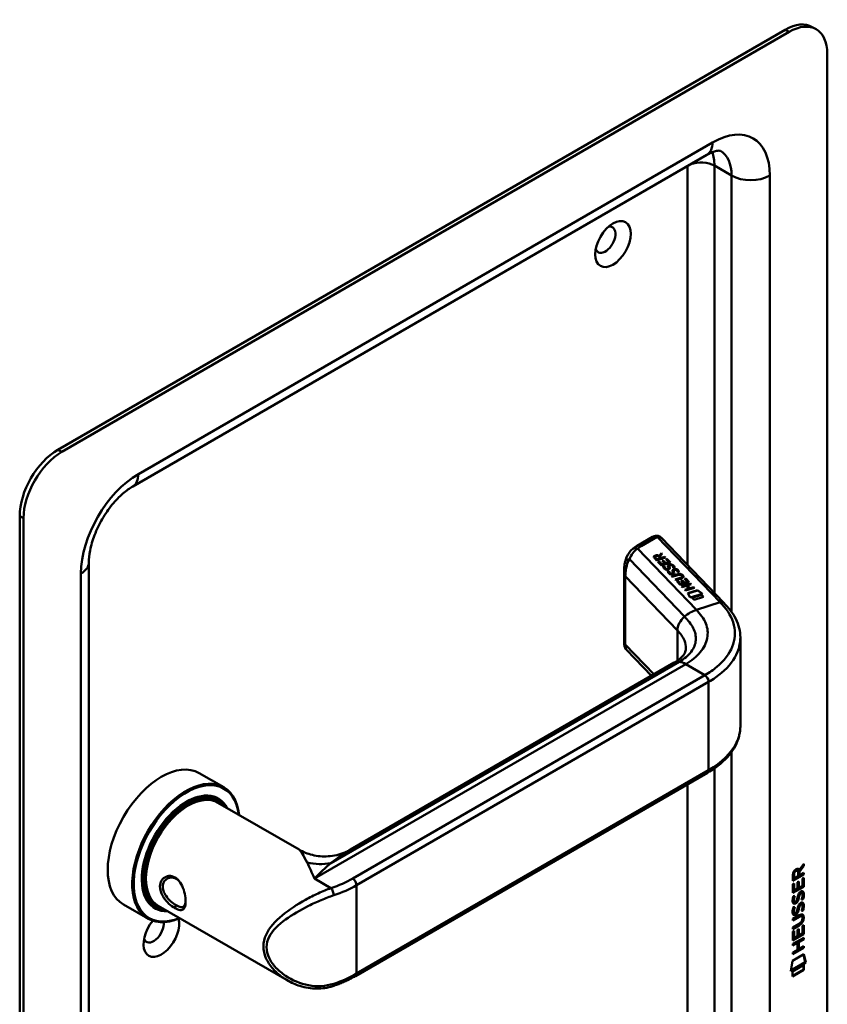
# Model space of a CAD drawing. Header units: millimetres. Extents: x 20 to 833, y 20 to 574.
# Tile 4 of 6: x 360 to 419, y 126 to 199. Entities that reach past the tile are written whole.
import ezdxf

# ---------------------------------------------------------------- set-up
doc = ezdxf.new("R2010")
doc.units = ezdxf.units.MM
doc.header["$LTSCALE"] = 2
doc.layers.add('Sichtbare Kanten(DIN)', color=7, linetype='Continuous', lineweight=50)
doc.layers.add('Sichtbare tangentiale Kanten(DIN)', color=7, linetype='Continuous', lineweight=50)

msp = doc.modelspace()

# ---------------------------------------------------------------- linework, layer by layer
at = {"layer": 'Sichtbare Kanten(DIN)'}
for p, q in [((416.295, 198.319), (362.555, 167.293)), ((416.578, 198.156), (362.838, 167.129)), ((418.578, 198.354), (418.295, 198.518)), ((419.407, 114.874), (419.407, 196.523)), ((410.507, 189.076), (368.081, 164.581)), ((359.727, 162.394), (359.727, 80.744)), ((360.01, 162.23), (360.01, 80.581)), ((406.493, 160.856), (405.345, 160.194)), ((411.767, 155.973), (407.156, 160.775)), ((406.794, 159.118), (406.625, 159.295)), ((406.684, 159.37), (406.684, 159.363)), ((406.712, 159.315), (406.827, 159.196)), ((406.712, 159.309), (406.827, 159.189)), ((407.461, 159.332), (406.794, 159.118)), ((407.064, 159.272), (406.949, 159.391)), ((406.972, 159.462), (407.148, 159.658)), ((406.972, 159.455), (407.148, 159.651)), ((406.972, 159.462), (406.972, 159.455)), ((407.204, 159.599), (407.036, 159.412)), ((407.036, 159.412), (407.145, 159.298)), ((407.036, 159.412), (407.036, 159.406)), ((407.036, 159.406), (407.145, 159.291)), ((407.145, 159.298), (407.412, 159.383)), ((407.145, 159.291), (407.412, 159.376)), ((407.145, 159.298), (407.145, 159.291)), ((407.148, 159.658), (407.204, 159.599)), ((407.148, 159.658), (407.148, 159.651)), ((407.148, 159.651), (407.201, 159.596)), ((407.412, 159.383), (407.461, 159.332)), ((407.412, 159.383), (407.412, 159.376)), ((407.412, 159.376), (407.456, 159.33)), ((364.838, 158.964), (364.838, 90.379)), ((406.827, 159.196), (407.064, 159.272)), ((406.827, 159.189), (407.064, 159.265)), ((406.827, 159.196), (406.827, 159.189)), ((406.888, 159.02), (406.969, 159.046)), ((407.147, 158.751), (406.888, 159.02)), ((406.893, 159.015), (406.969, 159.04)), ((406.969, 159.046), (407.18, 158.827)), ((406.969, 159.046), (406.969, 159.04)), ((406.969, 159.04), (407.18, 158.821)), ((407.064, 159.272), (407.064, 159.265)), ((407.814, 158.964), (407.147, 158.751)), ((407.18, 158.827), (407.388, 158.894)), ((407.18, 158.821), (407.388, 158.888)), ((407.18, 158.827), (407.18, 158.821)), ((407.201, 159.089), (407.283, 159.115)), ((407.388, 158.894), (407.201, 159.089)), ((407.206, 159.084), (407.283, 159.108)), ((407.283, 159.115), (407.47, 158.92)), ((407.283, 159.115), (407.283, 159.108)), ((407.283, 159.108), (407.47, 158.914)), ((407.288, 158.659), (407.38, 158.671)), ((407.288, 158.653), (407.38, 158.665)), ((407.38, 158.671), (407.38, 158.665)), ((407.388, 158.894), (407.388, 158.888)), ((407.47, 158.92), (407.684, 158.989)), ((407.47, 158.914), (407.684, 158.982)), ((407.47, 158.92), (407.47, 158.914)), ((407.471, 159.21), (407.552, 159.236)), ((407.684, 158.989), (407.471, 159.21)), ((407.476, 159.205), (407.552, 159.23)), ((407.552, 159.236), (407.814, 158.964)), ((407.552, 159.236), (407.552, 159.23)), ((407.552, 159.23), (407.809, 158.962)), ((407.684, 158.989), (407.684, 158.982)), ((407.724, 158.709), (407.724, 158.703)), ((407.737, 158.654), (407.737, 158.648)), ((407.752, 158.624), (407.752, 158.618)), ((407.776, 158.763), (407.774, 158.762)), ((408.026, 158.57), (408.026, 158.564)), ((404.401, 158.408), (404.401, 152.938)), ((407.506, 158.495), (407.51, 158.493)), ((407.506, 158.488), (407.51, 158.486)), ((407.617, 158.316), (407.709, 158.328)), ((407.618, 158.31), (407.709, 158.322)), ((407.676, 158.525), (407.676, 158.518)), ((407.678, 158.541), (407.678, 158.535)), ((407.678, 158.533), (407.678, 158.536)), ((407.678, 158.526), (407.678, 158.529)), ((407.709, 158.328), (407.709, 158.322)), ((407.835, 158.152), (407.839, 158.15)), ((407.835, 158.145), (407.839, 158.143)), ((407.904, 157.963), (408.288, 158.086)), ((407.952, 157.912), (407.904, 157.963)), ((407.908, 157.958), (408.288, 158.079)), ((408.342, 158.037), (407.952, 157.912)), ((408.005, 158.182), (408.005, 158.175)), ((408.007, 158.19), (408.007, 158.193)), ((408.007, 158.183), (408.007, 158.186)), ((408.008, 158.199), (408.008, 158.192)), ((408.053, 158.367), (408.053, 158.36)), ((408.067, 158.312), (408.067, 158.305)), ((408.081, 158.281), (408.081, 158.275)), ((408.106, 158.42), (408.103, 158.419)), ((408.154, 157.702), (408.543, 157.827)), ((408.355, 158.227), (408.355, 158.221)), ((408.649, 157.997), (408.647, 157.998)), ((408.681, 157.933), (408.681, 157.926)), ((408.203, 157.651), (408.154, 157.702)), ((408.159, 157.697), (408.543, 157.82)), ((408.586, 157.774), (408.203, 157.651)), ((408.276, 157.575), (408.358, 157.601)), ((408.536, 157.305), (408.276, 157.575)), ((408.281, 157.57), (408.358, 157.594)), ((408.358, 157.601), (408.568, 157.381)), ((408.358, 157.601), (408.358, 157.594)), ((408.358, 157.594), (408.568, 157.375)), ((409.202, 157.518), (408.536, 157.305)), ((408.568, 157.381), (408.777, 157.448)), ((408.568, 157.375), (408.777, 157.442)), ((408.568, 157.381), (408.568, 157.375)), ((408.59, 157.643), (408.671, 157.669)), ((408.777, 157.448), (408.59, 157.643)), ((408.594, 157.638), (408.671, 157.663)), ((408.638, 157.198), (409.305, 157.411)), ((408.687, 157.147), (408.638, 157.198)), ((408.643, 157.193), (409.305, 157.405)), ((408.671, 157.669), (408.858, 157.474)), ((408.671, 157.669), (408.671, 157.663)), ((408.671, 157.663), (408.858, 157.468)), ((408.976, 157.24), (408.687, 157.147)), ((408.777, 157.448), (408.777, 157.442)), ((408.858, 157.474), (409.072, 157.543)), ((408.858, 157.468), (409.072, 157.536)), ((408.858, 157.474), (408.858, 157.468)), ((408.859, 157.765), (408.941, 157.791)), ((409.072, 157.543), (408.859, 157.765)), ((408.864, 157.76), (408.941, 157.784)), ((409.603, 157.1), (408.937, 156.886)), ((408.941, 157.791), (409.202, 157.518)), ((408.941, 157.791), (408.941, 157.784)), ((408.941, 157.784), (409.197, 157.516)), ((409.178, 157.03), (408.976, 157.24)), ((409.353, 157.36), (409.06, 157.266)), ((409.06, 157.266), (409.261, 157.057)), ((409.06, 157.266), (409.06, 157.26)), ((409.06, 157.26), (409.261, 157.05)), ((409.072, 157.543), (409.072, 157.536)), ((409.261, 157.057), (409.555, 157.151)), ((409.261, 157.05), (409.555, 157.144)), ((409.305, 157.411), (409.353, 157.36)), ((409.305, 157.411), (409.305, 157.405)), ((409.305, 157.405), (409.348, 157.359)), ((409.555, 157.151), (409.603, 157.1)), ((409.555, 157.151), (409.555, 157.144)), ((409.555, 157.144), (409.599, 157.098)), ((408.888, 156.937), (409.178, 157.03)), ((408.937, 156.886), (408.888, 156.937)), ((408.893, 156.932), (409.178, 157.023)), ((409.107, 156.687), (409.808, 156.911)), ((409.276, 156.365), (409.107, 156.687)), ((409.11, 156.681), (409.808, 156.904)), ((409.178, 157.03), (409.178, 157.023)), ((409.261, 157.057), (409.261, 157.05)), ((410.189, 156.657), (409.276, 156.365)), ((409.42, 156.361), (410.119, 156.585)), ((409.425, 156.356), (410.119, 156.578)), ((410.267, 156.431), (409.568, 156.207)), ((409.808, 156.911), (410.189, 156.657)), ((409.808, 156.911), (409.808, 156.904)), ((409.808, 156.904), (410.182, 156.655)), ((410.119, 156.585), (410.267, 156.431)), ((410.119, 156.585), (410.119, 156.578)), ((410.119, 156.578), (410.262, 156.429)), ((409.568, 156.207), (409.42, 156.361)), ((412.981, 153.365), (412.981, 146.877)), ((404.57, 152.509), (406.406, 150.597)), ((384.167, 137.758), (408.1, 151.576)), ((372.992, 143.402), (374.802, 142.357)), ((384.534, 128.408), (410.556, 143.431)), ((374.246, 141.523), (374.415, 141.425)), ((374.372, 141.219), (380.377, 137.752)), ((417.157, 136.234), (417.2, 136.209)), ((417.243, 135.789), (417.243, 136.08)), ((417.284, 136.27), (417.327, 136.246)), ((417.622, 136.582), (417.299, 136.149)), ((417.299, 136.149), (417.299, 135.871)), ((417.299, 136.149), (417.342, 136.124)), ((417.327, 136.246), (417.665, 136.699)), ((417.665, 136.557), (417.342, 136.124)), ((417.342, 136.124), (417.342, 135.846)), ((417.342, 135.846), (417.664, 136.033)), ((417.622, 136.642), (417.622, 136.582)), ((417.622, 136.582), (417.665, 136.557)), ((417.622, 136.008), (417.622, 135.932)), ((417.664, 136.033), (417.664, 135.908)), ((417.665, 136.699), (417.665, 136.557)), ((417.622, 135.932), (416.856, 135.491)), ((417.664, 135.908), (416.856, 135.442)), ((416.856, 135.442), (416.856, 135.871)), ((416.913, 135.938), (416.912, 135.648)), ((416.912, 135.648), (416.955, 135.624)), ((416.955, 135.914), (416.955, 135.624)), ((416.955, 135.624), (417.243, 135.789)), ((417.207, 135.348), (417.306, 135.405)), ((417.207, 134.876), (417.207, 135.348)), ((417.263, 135.381), (417.263, 134.957)), ((417.299, 135.871), (417.342, 135.846)), ((417.306, 135.405), (417.305, 134.932)), ((417.565, 135.082), (417.566, 135.62)), ((417.566, 135.62), (417.664, 135.677)), ((417.622, 135.653), (417.621, 135.04)), ((417.622, 135.932), (417.664, 135.908)), ((417.664, 135.677), (417.664, 135.016)), ((416.855, 134.55), (416.856, 135.205)), ((417.621, 135.04), (416.855, 134.599)), ((417.664, 135.016), (416.855, 134.55)), ((416.856, 135.205), (416.954, 135.261)), ((416.912, 135.237), (416.911, 134.754)), ((416.911, 134.754), (416.954, 134.73)), ((416.954, 135.261), (416.954, 134.73)), ((416.954, 134.73), (417.207, 134.876)), ((417.263, 134.957), (417.305, 134.932)), ((417.305, 134.932), (417.565, 135.082)), ((417.407, 134.566), (417.404, 134.564)), ((417.407, 134.566), (417.449, 134.541)), ((417.486, 134.573), (417.529, 134.548)), ((417.621, 135.04), (417.664, 135.016)), ((416.904, 134.325), (417, 134.348)), ((416.917, 133.947), (416.919, 133.942)), ((416.944, 133.913), (416.987, 133.888)), ((416.959, 133.922), (416.961, 133.918)), ((417.153, 134.002), (417.156, 134.009)), ((417.26, 134.239), (417.303, 134.214)), ((417.274, 134.312), (417.317, 134.287)), ((417.327, 134.481), (417.369, 134.456)), ((417.449, 134.541), (417.446, 134.539)), ((417.565, 134.112), (417.608, 134.087)), ((367.392, 133.702), (369.202, 132.657)), ((369.646, 133.556), (369.815, 133.458)), ((369.972, 133.598), (379.496, 128.1)), ((379.497, 133.18), (379.497, 133.179)), ((416.903, 133.493), (416.999, 133.516)), ((416.916, 133.115), (416.918, 133.11)), ((417.152, 133.17), (417.155, 133.177)), ((417.26, 133.407), (417.302, 133.382)), ((417.274, 133.48), (417.316, 133.455)), ((417.326, 133.649), (417.369, 133.624)), ((417.406, 133.734), (417.403, 133.732)), ((417.406, 133.734), (417.449, 133.709)), ((417.449, 133.709), (417.445, 133.707)), ((417.486, 133.741), (417.528, 133.716)), ((417.565, 133.28), (417.607, 133.255)), ((416.854, 132.638), (417.319, 132.907)), ((417.284, 132.812), (416.854, 132.564)), ((417.326, 132.787), (416.854, 132.515)), ((416.854, 132.515), (416.854, 132.638)), ((416.944, 133.081), (416.986, 133.056)), ((416.959, 133.09), (416.961, 133.086)), ((417.478, 132.852), (417.52, 132.827)), ((417.575, 132.675), (417.575, 132.678)), ((416.853, 132.006), (417.326, 132.278)), ((417.276, 132.176), (416.853, 131.932)), ((417.319, 132.151), (416.853, 131.883)), ((416.853, 131.883), (416.853, 132.006)), ((416.853, 131.696), (416.952, 131.753)), ((416.853, 131.042), (416.853, 131.696)), ((416.909, 131.729), (416.909, 131.246)), ((416.952, 131.753), (416.951, 131.222)), ((417.204, 131.367), (417.205, 131.84)), ((417.205, 131.84), (417.303, 131.897)), ((417.261, 131.872), (417.261, 131.449)), ((417.303, 131.897), (417.303, 131.424)), ((417.563, 132.112), (417.662, 132.169)), ((417.563, 131.574), (417.563, 132.112)), ((417.619, 132.144), (417.619, 131.532)), ((417.662, 132.169), (417.661, 131.508)), ((416.852, 130.782), (417.661, 131.248)), ((417.619, 131.532), (416.853, 131.09)), ((417.661, 131.508), (416.853, 131.042)), ((416.909, 131.246), (416.951, 131.222)), ((416.951, 131.222), (417.204, 131.367)), ((417.261, 131.449), (417.303, 131.424)), ((417.618, 131.149), (417.262, 130.944)), ((417.262, 130.944), (417.262, 130.435)), ((417.262, 130.944), (417.305, 130.92)), ((417.303, 131.424), (417.563, 131.574)), ((417.305, 130.92), (417.304, 130.411)), ((417.661, 131.125), (417.305, 130.92)), ((417.618, 131.224), (417.618, 131.149)), ((417.618, 131.149), (417.661, 131.125)), ((417.619, 131.532), (417.661, 131.508)), ((417.661, 131.248), (417.661, 131.125)), ((417.161, 130.886), (416.852, 130.708)), ((417.204, 130.862), (416.852, 130.659)), ((416.852, 130.659), (416.852, 130.782)), ((417.618, 130.517), (416.852, 130.076)), ((417.66, 130.493), (416.852, 130.027)), ((416.852, 130.15), (417.203, 130.353)), ((417.161, 130.886), (417.204, 130.862)), ((417.203, 130.353), (417.204, 130.862)), ((417.262, 130.435), (417.304, 130.411)), ((417.304, 130.411), (417.66, 130.616)), ((417.618, 130.592), (417.618, 130.517)), ((417.618, 130.517), (417.66, 130.493)), ((417.66, 130.616), (417.66, 130.493)), ((416.701, 128.772), (416.831, 129.543)), ((416.831, 129.543), (417.682, 130.033)), ((416.852, 130.027), (416.852, 130.15)), ((417.648, 130.014), (417.766, 129.435)), ((417.682, 130.033), (417.809, 129.41)), ((417.809, 129.41), (416.701, 128.772)), ((417.766, 129.435), (416.711, 128.826)), ((416.831, 128.753), (417.679, 129.242)), ((417.636, 128.893), (416.831, 128.429)), ((417.679, 128.869), (416.831, 128.38)), ((416.831, 128.38), (416.831, 128.753)), ((417.637, 129.218), (417.636, 128.893)), ((417.636, 128.893), (417.679, 128.869)), ((417.679, 129.242), (417.679, 128.869)), ((417.766, 129.435), (417.809, 129.41))]:
    msp.add_line(p, q, dxfattribs=at)
for centre, major_axis, ratio, start_param, end_param in [((416.295, 195.053), (2, 3.464), 0.57735, 0, 0.785398), ((416.578, 194.89), (2, 3.464), 0.57735, 5.497787, 7.068583), ((403.002, 182.806), (-0.53, -0.918), 0.57735, 5.827281, 9.880682), ((362.555, 164.027), (-2, -3.464), 0.57735, 3.926991, 5.497787), ((362.838, 163.863), (2, 3.464), 0.57735, 0.785398, 2.356194), ((406.693, 160.279), (0.076, -0.62), 0.711531, 3.432786, 3.435595), ((407.087, 159.299), (-0.402, 0.079), 0.327189, 5.747132, 6.719877), ((407.087, 159.293), (-0.402, 0.079), 0.327189, 0.064188, 0.436691), ((406.772, 159.184), (0.291, 0.194), 0.851523, 0.416586, 1.247393), ((406.772, 159.178), (0.291, 0.194), 0.851523, 0.416586, 1.247393), ((407.841, 158.486), (0.036, -0.282), 0.791174, 2.749903, 3.271291), ((407.398, 159.008), (0.188, -0.522), 0.372865, 5.863656, 5.924616), ((407.398, 159.001), (0.188, -0.522), 0.372865, 5.863656, 5.924616), ((407.577, 158.657), (-0.024, -0.177), 0.940158, 6.012779, 6.473073), ((407.577, 158.651), (-0.024, -0.177), 0.940158, 6.012779, 6.473073), ((407.661, 158.532), (-0.0068, -0.0258), 0.611199, 1.463345, 1.771423), ((407.661, 158.525), (-0.0068, -0.0258), 0.611199, 1.463345, 1.771423), ((407.715, 158.705), (-0.198, 0.562), 0.357801, 2.741501, 2.800642), ((407.715, 158.698), (-0.198, 0.562), 0.357801, 2.741501, 2.800642), ((407.907, 158.316), (0.027, 0.178), 0.935563, 2.890878, 3.348709), ((407.907, 158.31), (0.027, 0.178), 0.935563, 2.890878, 3.348709), ((407.99, 158.189), (0.0068, 0.0258), 0.611199, 4.604937, 4.913015), ((407.99, 158.182), (0.0068, 0.0258), 0.611199, 4.604937, 4.913015), ((408.17, 158.144), (-0.036, 0.282), 0.791755, 5.890904, 6.412597), ((408.002, 157.171), (0.7, 0.879), 0.508581, 6.215857, 6.934321), ((408.002, 157.164), (0.7, 0.879), 0.508581, 6.215857, 6.934321), ((400.617, 158.915), (8.063, -0.989), 0.081551, 6.108, 6.382933), ((400.617, 158.909), (8.063, -0.989), 0.081551, 6.108, 6.293185), ((407.091, 158.119), (1.686, -0.201), 0.222741, 5.829043, 6.547383), ((407.091, 158.113), (1.686, -0.201), 0.222741, 0.035067, 0.264197), ((408.8, 150.363), (-0.7, 1.212), 0.57735, 6.279195, 6.283185), ((370.192, 138.552), (-2.8, -4.85), 0.57735, 3.141593, 6.283185), ((410.356, 143.778), (0.2, -0.346), 0.57735, 0, 0.006218), ((372.002, 137.507), (2.8, 4.85), 0.57735, 5.616239, 10.091724), ((372.059, 137.474), (-2.76, -4.78), 0.57735, 2.493276, 6.931502), ((372.059, 137.474), (2.34, 4.053), 0.57735, 5.935521, 9.772443), ((372.115, 137.441), (2.3, 3.984), 0.57735, 5.987222, 9.720741), ((372.172, 137.409), (-2.2, -3.811), 0.57735, 3.141593, 6.283185), ((372.03, 137.49), (2.32, 4.018), 0.57735, 6.027433, 7.064282), ((372.172, 137.409), (-2.26, -3.914), 0.57735, 2.910651, 6.514127), ((371.946, 137.539), (2.3, 3.984), 0.57735, 0, 0.220052), ((371.889, 137.572), (2.32, 4.018), 0.57735, 6.145982, 6.252702), ((417.246, 135.878), (-0.175, 0.346), 0.819444, 0.044165, 1.01691), ((417.288, 135.854), (-0.175, 0.346), 0.819444, 0.044165, 1.01691), ((416.894, 135.6), (-0.368, -0.732), 0.34929, 2.798951, 3.629759), ((416.852, 135.624), (-0.368, -0.732), 0.34929, 2.798951, 3.03581), ((372.03, 137.49), (-2.32, -4.018), 0.57735, 5.502088, 6.538938), ((370.475, 138.389), (1.91, 3.308), 0.57735, 3.784705, 3.784751), ((370.475, 138.389), (1.91, 3.308), 0.57735, 3.867348, 3.867368), ((417.22, 133.907), (-0.258, -0.67), 0.280159, 3.097672, 3.459563), ((417.263, 133.882), (-0.258, -0.67), 0.280159, 2.938175, 3.459563), ((371.946, 137.539), (-2.3, -3.984), 0.57735, 6.063133, 6.283185), ((371.832, 137.605), (-1.91, -3.308), 0.57735, 0.237023, 0.237107), ((417.275, 135.169), (-0.327, -1.256), 0.153171, 6.026615, 6.087575), ((417.128, 134.328), (-0.178, -0.418), 0.325758, 6.002571, 6.243644), ((417.317, 135.145), (-0.327, -1.256), 0.153171, 6.026615, 6.087575), ((417.17, 134.303), (-0.178, -0.418), 0.325758, 6.002571, 6.462865), ((417.136, 134), (-0.0284, -0.0613), 0.214041, 1.386578, 1.694656), ((371.889, 137.572), (-2.32, -4.018), 0.57735, 0.030483, 0.137203), ((371.889, 137.572), (-2.32, -4.018), 0.57735, 0.558638, 0.558683), ((372.172, 137.409), (-2.2, -3.811), 0.57735, 0.463639, 0.463742), ((372.172, 137.409), (-2.26, -3.914), 0.57735, 0.516851, 0.516919), ((372.115, 137.441), (2.3, 3.984), 0.57735, 3.689482, 3.689522), ((372.059, 137.474), (2.34, 4.053), 0.57735, 3.718054, 3.718072), ((372.059, 137.474), (2.34, 4.053), 0.57735, 3.896275, 3.896289), ((372.115, 137.441), (2.3, 3.984), 0.57735, 3.878564, 3.878578), ((372.172, 137.409), (-2.26, -3.914), 0.57735, 0.718717, 0.718731), ((417.299, 134.432), (-0.352, -1.35), 0.146604, 6.036999, 6.09614), ((417.129, 133.5), (-0.18, -0.422), 0.324198, 6.004367, 6.244154), ((417.341, 134.408), (-0.352, -1.35), 0.146604, 6.036999, 6.09614), ((417.136, 133.168), (-0.0284, -0.0613), 0.214041, 1.386578, 1.694656), ((417.22, 133.076), (-0.258, -0.669), 0.280374, 3.097643, 3.459802), ((417.262, 133.051), (-0.258, -0.669), 0.280374, 2.938109, 3.459802), ((370.192, 131.53), (-0.93, -1.611), 0.57735, 4.427919, 8.907471), ((369.626, 131.857), (-0.53, -0.918), 0.57735, 5.827281, 8.770136), ((417.172, 133.475), (-0.18, -0.422), 0.324198, 6.004367, 6.462199), ((416.197, 133.082), (1.388, -0.568), 0.642788, 5.820817, 6.539156), ((416.239, 130.756), (1.355, 2.199), 0.216474, 5.945573, 6.664037), ((416.24, 133.057), (1.388, -0.568), 0.642788, 5.820817, 6.539156), ((410.947, 135.327), (6.595, -2.821), 0.235363, 6.108423, 6.383356), ((416.196, 130.781), (1.355, 2.199), 0.216474, 5.945573, 6.245566), ((382.73, 128.047), (0.125, -0.38), 0.405066, 6.280529, 6.283185)]:
    msp.add_ellipse(centre, major_axis=major_axis, ratio=ratio, start_param=start_param, end_param=end_param, dxfattribs=at)
msp.add_ellipse((403.567, 182.479), major_axis=(0.93, 1.611), ratio=0.57735, dxfattribs=at)
for points, knots in [([(411.507, 189.373), (411.507, 189.373), (411.507, 189.374), (411.482, 189.38), (411.457, 189.385), (411.366, 189.386), (411.3, 189.382), (411.129, 189.347), (411.024, 189.317), (410.785, 189.223), (410.651, 189.159), (410.507, 189.076)], [0.7853982, 0.7853982, 0.7853982, 0.7853982, 0.9424778, 0.9424778, 1.0995574, 1.0995574, 1.2566371, 1.2566371, 1.4137167, 1.4137167, 1.5707963, 1.5707963, 1.5707963, 1.5707963]), ([(368.081, 164.581), (367.855, 164.45), (367.606, 164.274), (367.089, 163.824), (366.82, 163.547), (366.3, 162.913), (366.05, 162.553), (365.606, 161.791), (365.413, 161.389), (365.11, 160.599), (364.999, 160.212), (364.867, 159.526), (364.838, 159.224), (364.838, 158.964)], [1.570796, 1.570796, 1.570796, 1.570796, 1.817923, 1.817923, 2.078405, 2.078405, 2.349354, 2.349354, 2.624193, 2.624193, 2.895411, 2.895411, 3.141593, 3.141593, 3.141593, 3.141593]), ([(406.508, 160.865), (406.567, 160.896), (406.633, 160.92), (406.765, 160.941), (406.833, 160.938), (406.942, 160.913), (406.987, 160.897), (407.027, 160.874)], [0.0040351, 0.0040351, 0.0040351, 0.0040351, 0.0551144, 0.0551144, 0.1050797, 0.1050797, 0.1401037, 0.1401037, 0.1401037, 0.1401037]), ([(407.034, 160.87), (407.043, 160.866), (407.051, 160.861), (407.067, 160.85), (407.075, 160.844), (407.092, 160.832), (407.1, 160.826), (407.116, 160.813), (407.124, 160.806), (407.141, 160.791), (407.148, 160.783), (407.156, 160.775)], [6.2831853, 6.2831853, 6.2831853, 6.2831853, 6.3390358, 6.3390358, 6.3948864, 6.3948864, 6.4507369, 6.4507369, 6.5065875, 6.5065875, 6.562438, 6.562438, 6.562438, 6.562438]), ([(405.345, 160.194), (405.321, 160.18), (405.297, 160.165), (405.249, 160.135), (405.225, 160.12), (405.178, 160.089), (405.156, 160.073), (405.11, 160.04), (405.088, 160.024), (405.044, 159.99), (405.023, 159.972), (405.001, 159.954)], [1.5707963, 1.5707963, 1.5707963, 1.5707963, 1.6075273, 1.6075273, 1.6442583, 1.6442583, 1.6809892, 1.6809892, 1.7177202, 1.7177202, 1.7544512, 1.7544512, 1.7544512, 1.7544512]), ([(404.458, 159.002), (404.512, 159.246), (404.61, 159.482), (404.825, 159.783), (404.909, 159.876), (405.004, 159.956)], [0.0015645, 0.0015645, 0.0015645, 0.0015645, 0.2083671, 0.2083671, 0.3123498, 0.3123498, 0.3123498, 0.3123498]), ([(404.401, 158.414), (404.401, 158.51), (404.404, 158.605), (404.421, 158.8), (404.435, 158.9), (404.457, 158.997)], [0, 0, 0, 0, 0.0730735, 0.0730735, 0.1547693, 0.1547693, 0.1547693, 0.1547693]), ([(408.342, 158.037), (408.377, 158.048), (408.416, 158.057), (408.478, 158.062), (408.5, 158.062), (408.541, 158.057), (408.56, 158.052), (408.597, 158.038), (408.613, 158.027), (408.635, 158.01), (408.641, 158.004), (408.647, 157.998)], [0, 0, 0, 0, 0.03013076, 0.03013076, 0.04643109, 0.04643109, 0.06207275, 0.06207275, 0.07997439, 0.07997439, 0.08929735, 0.08929735, 0.08929735, 0.08929735]), ([(411.766, 155.973), (412.105, 155.62), (412.433, 155.223), (412.864, 154.362), (412.981, 153.884), (412.981, 153.415)], [0, 0, 0, 0, 0.524809, 0.524809, 1.083324, 1.083324, 1.083324, 1.083324]), ([(404.556, 152.525), (404.518, 152.568), (404.486, 152.617), (404.434, 152.724), (404.417, 152.784), (404.405, 152.859), (404.404, 152.876), (404.401, 152.909), (404.401, 152.925), (404.401, 152.938)], [0.006047, 0.006047, 0.006047, 0.006047, 0.0491453, 0.0491453, 0.0963796, 0.0963796, 0.1101604, 0.1101604, 0.1244781, 0.1244781, 0.1244781, 0.1244781]), ([(408.103, 151.577), (408.325, 151.706), (408.505, 151.843), (408.748, 152.078), (408.819, 152.176), (408.934, 152.394), (408.954, 152.469), (408.956, 152.604)], [0, 0, 0, 0, 0.2677207, 0.2677207, 0.5230456, 0.5230456, 0.8468075, 0.8468075, 0.8468075, 0.8468075]), ([(412.982, 146.881), (412.982, 146.387), (412.852, 145.888), (412.361, 144.947), (411.985, 144.497), (411.232, 143.861), (410.912, 143.638), (410.562, 143.435)], [0, 0, 0, 0, 0.585189, 0.585189, 1.190524, 1.190524, 1.55595, 1.55595, 1.55595, 1.55595]), ([(380.377, 137.752), (380.672, 137.582), (381.008, 137.447), (381.731, 137.268), (382.129, 137.232), (382.943, 137.287), (383.367, 137.388), (383.896, 137.612), (384.035, 137.682), (384.167, 137.758)], [0, 0, 0, 0, 0.28371, 0.28371, 0.592339, 0.592339, 0.928079, 0.928079, 1.052975, 1.052975, 1.052975, 1.052975]), ([(371.2, 133.426), (371.343, 133.343), (371.605, 133.243), (371.866, 133.327), (371.996, 133.651), (371.996, 134.356), (371.736, 135.229), (371.213, 135.744), (370.589, 135.891), (370.078, 135.463), (370.08, 134.801), (370.227, 134.439), (370.54, 133.922), (370.914, 133.591), (371.2, 133.426), (371.2, 133.426), (371.2, 133.426), (371.2, 133.426)], [-2.115043, -2.115043, -2.115043, -2.115043, -1.963993, -1.812917, -1.66184, -1.510764, -1.208611, -1.057535, -0.906458, -0.604306, -0.453229, -0.339922, -0.302153, 0, 0, 0, 0.000026, 0.000026, 0.000026, 0.000026]), ([(371.3, 133.64), (371.3, 133.64), (371.3, 133.64), (371.3, 133.64), (371.045, 133.786), (370.744, 134.043), (370.542, 134.336), (370.517, 134.372), (370.493, 134.41), (370.471, 134.447), (370.405, 134.56), (370.355, 134.677), (370.326, 134.792), (370.288, 134.947), (370.288, 135.099), (370.326, 135.231), (370.403, 135.496), (370.636, 135.68), (370.9, 135.697), (371.032, 135.706), (371.172, 135.673), (371.3, 135.599), (371.363, 135.563), (371.423, 135.516), (371.479, 135.462)], [2.115043, 2.115043, 2.115043, 2.115043, 2.11507, 2.11507, 2.11507, 2.417222, 2.417222, 2.417222, 2.454991, 2.454991, 2.454991, 2.568299, 2.568299, 2.568299, 2.719375, 2.719375, 2.719375, 3.021528, 3.021528, 3.021528, 3.172604, 3.172604, 3.172604, 3.24717, 3.24717, 3.24717, 3.24717]), ([(371.991, 133.94), (371.989, 133.904), (371.985, 133.87), (371.98, 133.838), (371.961, 133.716), (371.924, 133.626), (371.868, 133.57), (371.811, 133.514), (371.736, 133.494), (371.64, 133.506), (371.544, 133.519), (371.428, 133.566), (371.3, 133.64)], [3.7372474, 3.7372474, 3.7372474, 3.7372474, 3.7769099, 3.7769099, 3.7769099, 3.9279863, 3.9279863, 3.9279863, 4.0790627, 4.0790627, 4.0790627, 4.2301128, 4.2301128, 4.2301128, 4.2301128]), ([(417.478, 132.852), (417.475, 132.853), (417.473, 132.855), (417.453, 132.863), (417.433, 132.865), (417.371, 132.857), (417.326, 132.836), (417.284, 132.812)], [0.06065051, 0.06065051, 0.06065051, 0.06065051, 0.06439039, 0.06439039, 0.08887549, 0.08887549, 0.13413559, 0.13413559, 0.13413559, 0.13413559]), ([(417.575, 132.678), (417.575, 132.693), (417.574, 132.708), (417.57, 132.75), (417.563, 132.774), (417.542, 132.811), (417.529, 132.824), (417.495, 132.839), (417.475, 132.84), (417.414, 132.832), (417.369, 132.812), (417.326, 132.787)], [0, 0, 0, 0, 0.0140042, 0.0140042, 0.0408947, 0.0408947, 0.0643904, 0.0643904, 0.0888755, 0.0888755, 0.1341356, 0.1341356, 0.1341356, 0.1341356]), ([(382.855, 127.667), (382.475, 127.542), (382.074, 127.482), (381.258, 127.487), (380.836, 127.558), (380.109, 127.787), (379.794, 127.928), (379.498, 128.098)], [0, 0, 0, 0, 0.3227106, 0.3227106, 0.6648665, 0.6648665, 0.9427236, 0.9427236, 0.9427236, 0.9427236]), ([(384.534, 128.408), (384.433, 128.349), (384.33, 128.293), (384.119, 128.183), (384.011, 128.13), (383.791, 128.028), (383.679, 127.978), (383.45, 127.883), (383.334, 127.837), (383.098, 127.749), (382.978, 127.707), (382.856, 127.667)], [1.5707963, 1.5707963, 1.5707963, 1.5707963, 1.6240551, 1.6240551, 1.6773139, 1.6773139, 1.7305727, 1.7305727, 1.7838315, 1.7838315, 1.8370903, 1.8370903, 1.8370903, 1.8370903])]:
    msp.add_open_spline(points, degree=3, knots=knots, dxfattribs=at)
for points in [[(406.625, 159.295), (406.571, 159.356), (406.565, 159.435), (406.708, 159.481)], [(406.59, 159.369), (406.591, 159.409), (406.624, 159.447), (406.708, 159.474)], [(406.949, 159.391), (406.914, 159.428), (406.851, 159.465), (406.754, 159.434)], [(407.291, 158.633), (407.289, 158.641), (407.288, 158.659), (407.288, 158.659)], [(407.328, 158.553), (407.314, 158.573), (407.297, 158.604), (407.291, 158.633)], [(407.38, 158.671), (407.38, 158.671), (407.394, 158.618), (407.404, 158.597)], [(407.38, 158.665), (407.38, 158.664), (407.394, 158.612), (407.404, 158.59)], [(407.404, 158.597), (407.421, 158.558), (407.449, 158.528), (407.49, 158.503)], [(407.404, 158.59), (407.421, 158.552), (407.449, 158.521), (407.49, 158.496)], [(407.653, 158.619), (407.625, 158.675), (407.622, 158.711), (407.633, 158.744)], [(407.627, 158.705), (407.627, 158.716), (407.629, 158.727), (407.633, 158.737)], [(407.633, 158.744), (407.64, 158.766), (407.661, 158.785), (407.7, 158.802)], [(407.633, 158.737), (407.64, 158.759), (407.661, 158.779), (407.7, 158.795)], [(407.678, 158.536), (407.68, 158.556), (407.672, 158.582), (407.653, 158.619)], [(407.7, 158.802), (407.762, 158.829), (407.841, 158.836), (407.927, 158.808)], [(407.7, 158.795), (407.762, 158.822), (407.841, 158.83), (407.927, 158.801)], [(407.726, 158.726), (407.721, 158.708), (407.724, 158.685), (407.737, 158.654)], [(407.724, 158.703), (407.724, 158.688), (407.728, 158.67), (407.737, 158.648)], [(407.774, 158.762), (407.745, 158.753), (407.732, 158.743), (407.726, 158.726)], [(407.737, 158.654), (407.739, 158.65), (407.752, 158.624), (407.752, 158.624)], [(407.737, 158.648), (407.739, 158.643), (407.752, 158.618), (407.752, 158.618)], [(407.752, 158.624), (407.77, 158.588), (407.777, 158.561), (407.777, 158.537)], [(407.752, 158.618), (407.769, 158.583), (407.776, 158.557), (407.777, 158.533)], [(408.006, 158.652), (407.979, 158.702), (407.943, 158.74), (407.893, 158.758)], [(407.927, 158.808), (407.976, 158.792), (408.017, 158.766), (408.052, 158.73)], [(407.927, 158.801), (407.976, 158.785), (408.017, 158.76), (408.052, 158.724)], [(408.026, 158.564), (408.026, 158.564), (408.029, 158.61), (408.006, 158.652)], [(408.123, 158.58), (408.118, 158.579), (408.026, 158.564), (408.026, 158.564)], [(408.052, 158.73), (408.063, 158.719), (408.072, 158.707), (408.083, 158.693)], [(408.052, 158.724), (408.063, 158.712), (408.072, 158.7), (408.083, 158.687)], [(408.083, 158.693), (408.119, 158.646), (408.124, 158.59), (408.123, 158.58)], [(408.083, 158.687), (408.114, 158.646), (408.122, 158.599), (408.123, 158.58)], [(404.401, 158.414), (404.401, 158.412), (404.401, 158.41), (404.401, 158.408)], [(407.45, 158.451), (407.398, 158.477), (407.361, 158.506), (407.328, 158.553)], [(407.64, 158.431), (407.584, 158.419), (407.511, 158.421), (407.45, 158.451)], [(407.585, 158.48), (407.627, 158.482), (407.666, 158.501), (407.676, 158.525)], [(407.585, 158.473), (407.627, 158.476), (407.666, 158.495), (407.676, 158.518)], [(407.621, 158.29), (407.619, 158.298), (407.617, 158.316), (407.617, 158.316)], [(407.657, 158.21), (407.644, 158.23), (407.626, 158.261), (407.621, 158.29)], [(407.678, 158.441), (407.654, 158.433), (407.649, 158.433), (407.64, 158.431)], [(407.779, 158.108), (407.727, 158.134), (407.69, 158.163), (407.657, 158.21)], [(407.777, 158.537), (407.777, 158.5), (407.752, 158.464), (407.678, 158.441)], [(407.678, 158.529), (407.678, 158.531), (407.678, 158.533), (407.678, 158.535)], [(407.709, 158.328), (407.709, 158.328), (407.723, 158.275), (407.733, 158.254)], [(407.709, 158.322), (407.709, 158.322), (407.723, 158.269), (407.733, 158.247)], [(407.733, 158.254), (407.751, 158.215), (407.778, 158.185), (407.82, 158.16)], [(407.733, 158.247), (407.751, 158.209), (407.778, 158.178), (407.82, 158.153)], [(407.969, 158.088), (407.913, 158.076), (407.841, 158.078), (407.779, 158.108)], [(407.914, 158.137), (407.956, 158.14), (407.995, 158.158), (408.005, 158.182)], [(407.914, 158.13), (407.956, 158.133), (407.995, 158.152), (408.005, 158.175)], [(407.982, 158.276), (407.954, 158.332), (407.951, 158.368), (407.962, 158.401)], [(407.956, 158.362), (407.956, 158.374), (407.959, 158.384), (407.962, 158.394)], [(407.962, 158.401), (407.969, 158.423), (407.99, 158.442), (408.029, 158.459)], [(407.962, 158.394), (407.969, 158.416), (407.99, 158.436), (408.029, 158.452)], [(408.007, 158.098), (407.983, 158.09), (407.978, 158.09), (407.969, 158.088)], [(408.007, 158.193), (408.009, 158.213), (408.001, 158.239), (407.982, 158.276)], [(408.106, 158.194), (408.107, 158.157), (408.082, 158.121), (408.007, 158.098)], [(408.007, 158.186), (408.008, 158.188), (408.008, 158.19), (408.008, 158.192)], [(408.029, 158.459), (408.091, 158.486), (408.17, 158.493), (408.256, 158.465)], [(408.029, 158.452), (408.091, 158.479), (408.17, 158.487), (408.256, 158.459)], [(408.055, 158.383), (408.05, 158.365), (408.054, 158.342), (408.067, 158.312)], [(408.053, 158.36), (408.053, 158.345), (408.057, 158.327), (408.067, 158.305)], [(408.103, 158.419), (408.075, 158.41), (408.061, 158.4), (408.055, 158.383)], [(408.067, 158.312), (408.069, 158.307), (408.081, 158.282), (408.081, 158.281)], [(408.067, 158.305), (408.069, 158.3), (408.081, 158.275), (408.081, 158.275)], [(408.081, 158.281), (408.099, 158.245), (408.106, 158.218), (408.106, 158.194)], [(408.081, 158.275), (408.099, 158.24), (408.106, 158.214), (408.106, 158.19)], [(408.335, 158.309), (408.308, 158.359), (408.273, 158.397), (408.222, 158.415)], [(408.256, 158.465), (408.305, 158.449), (408.346, 158.424), (408.381, 158.387)], [(408.256, 158.459), (408.305, 158.443), (408.346, 158.417), (408.381, 158.381)], [(408.355, 158.221), (408.355, 158.221), (408.359, 158.267), (408.335, 158.309)], [(408.452, 158.237), (408.447, 158.236), (408.355, 158.221), (408.355, 158.221)], [(408.381, 158.387), (408.392, 158.376), (408.402, 158.364), (408.412, 158.35)], [(408.381, 158.381), (408.392, 158.369), (408.402, 158.357), (408.412, 158.344)], [(408.412, 158.35), (408.448, 158.304), (408.454, 158.247), (408.452, 158.237)], [(408.412, 158.344), (408.443, 158.303), (408.451, 158.256), (408.453, 158.237)], [(404.401, 152.938), (404.401, 152.938), (404.401, 152.938), (404.401, 152.938)], [(412.981, 153.409), (412.981, 153.411), (412.981, 153.413), (412.981, 153.415)], [(380.377, 137.752), (380.377, 137.752), (380.377, 137.752), (380.377, 137.752)], [(416.856, 135.871), (416.86, 136.018), (416.926, 136.207), (417.099, 136.306)], [(417.157, 136.234), (417.136, 136.246), (417.104, 136.244), (417.058, 136.218)], [(417.243, 136.08), (417.243, 136.169), (417.218, 136.261), (417.101, 136.193)], [(417.299, 134.505), (417.326, 134.557), (417.363, 134.601), (417.413, 134.639)], [(417.404, 134.564), (417.369, 134.544), (417.348, 134.521), (417.327, 134.481)], [(417.413, 134.639), (417.495, 134.698), (417.575, 134.712), (417.629, 134.64)], [(417.569, 134.684), (417.575, 134.678), (417.581, 134.672), (417.587, 134.664)], [(417.587, 134.664), (417.618, 134.623), (417.633, 134.561), (417.633, 134.472)], [(417.629, 134.64), (417.661, 134.599), (417.676, 134.536), (417.676, 134.448)], [(416.869, 133.822), (416.843, 133.886), (416.835, 133.957), (416.847, 134.071)], [(416.847, 134.071), (416.852, 134.12), (416.864, 134.194), (416.884, 134.262)], [(416.884, 134.262), (416.889, 134.282), (416.904, 134.325), (416.904, 134.325)], [(416.913, 134.195), (416.895, 134.102), (416.893, 134.028), (416.91, 133.967)], [(416.947, 134.335), (416.937, 134.294), (416.92, 134.228), (416.913, 134.195)], [(416.956, 134.171), (416.938, 134.078), (416.936, 134.003), (416.952, 133.942)], [(417, 134.348), (417, 134.348), (416.966, 134.221), (416.956, 134.171)], [(417.019, 133.882), (417.061, 133.886), (417.114, 133.929), (417.144, 133.983)], [(417.206, 134.03), (417.173, 133.943), (417.118, 133.859), (417.028, 133.809)], [(417.248, 134.006), (417.216, 133.918), (417.161, 133.835), (417.071, 133.784)], [(417.156, 134.009), (417.175, 134.056), (417.191, 134.119), (417.207, 134.208)], [(417.26, 134.239), (417.245, 134.152), (417.227, 134.088), (417.206, 134.03)], [(417.207, 134.208), (417.231, 134.342), (417.26, 134.428), (417.299, 134.505)], [(417.303, 134.214), (417.287, 134.127), (417.27, 134.063), (417.248, 134.006)], [(417.274, 134.312), (417.272, 134.301), (417.261, 134.24), (417.26, 134.239)], [(417.327, 134.481), (417.307, 134.44), (417.29, 134.385), (417.274, 134.312)], [(417.317, 134.287), (417.314, 134.276), (417.303, 134.215), (417.303, 134.214)], [(417.369, 134.456), (417.349, 134.416), (417.332, 134.361), (417.317, 134.287)], [(417.446, 134.539), (417.412, 134.519), (417.39, 134.496), (417.369, 134.456)], [(417.413, 133.807), (417.494, 133.866), (417.574, 133.88), (417.629, 133.808)], [(417.504, 134.056), (417.504, 134.056), (417.547, 134.164), (417.564, 134.266)], [(417.608, 134.087), (417.602, 134.086), (417.504, 134.056), (417.504, 134.056)], [(417.565, 134.112), (417.563, 134.111), (417.542, 134.105), (417.519, 134.098)], [(417.564, 134.266), (417.584, 134.386), (417.583, 134.477), (417.553, 134.524)], [(417.629, 134.383), (417.621, 134.27), (417.576, 134.137), (417.565, 134.112)], [(417.569, 133.852), (417.575, 133.846), (417.581, 133.84), (417.586, 133.832)], [(417.586, 133.832), (417.618, 133.791), (417.633, 133.729), (417.633, 133.64)], [(417.671, 134.359), (417.663, 134.246), (417.618, 134.112), (417.608, 134.087)], [(417.633, 134.472), (417.633, 134.445), (417.631, 134.416), (417.629, 134.383)], [(417.676, 134.448), (417.676, 134.42), (417.674, 134.391), (417.671, 134.359)], [(416.868, 132.99), (416.843, 133.054), (416.834, 133.125), (416.846, 133.239)], [(416.846, 133.239), (416.851, 133.288), (416.863, 133.362), (416.883, 133.43)], [(417.027, 133.763), (416.964, 133.737), (416.899, 133.747), (416.869, 133.822)], [(416.883, 133.43), (416.889, 133.45), (416.903, 133.493), (416.903, 133.493)], [(416.913, 133.363), (416.895, 133.27), (416.893, 133.196), (416.909, 133.135)], [(416.985, 133.787), (416.954, 133.775), (416.924, 133.771), (416.897, 133.778)], [(416.947, 133.503), (416.936, 133.462), (416.919, 133.396), (416.913, 133.363)], [(416.955, 133.339), (416.937, 133.246), (416.935, 133.171), (416.952, 133.11)], [(416.999, 133.516), (416.999, 133.516), (416.965, 133.389), (416.955, 133.339)], [(417.028, 133.809), (417, 133.793), (416.994, 133.791), (416.985, 133.787)], [(417.019, 133.05), (417.06, 133.054), (417.114, 133.097), (417.143, 133.151)], [(417.071, 133.784), (417.042, 133.768), (417.036, 133.767), (417.027, 133.763)], [(417.205, 133.198), (417.173, 133.111), (417.118, 133.027), (417.028, 132.977)], [(417.248, 133.174), (417.215, 133.086), (417.16, 133.003), (417.07, 132.952)], [(417.155, 133.177), (417.175, 133.224), (417.191, 133.287), (417.206, 133.376)], [(417.26, 133.407), (417.244, 133.32), (417.227, 133.256), (417.205, 133.198)], [(417.206, 133.376), (417.23, 133.51), (417.259, 133.596), (417.299, 133.673)], [(417.302, 133.382), (417.287, 133.295), (417.269, 133.231), (417.248, 133.174)], [(417.274, 133.48), (417.271, 133.469), (417.26, 133.408), (417.26, 133.407)], [(417.326, 133.649), (417.306, 133.608), (417.289, 133.553), (417.274, 133.48)], [(417.299, 133.673), (417.325, 133.725), (417.362, 133.769), (417.413, 133.807)], [(417.316, 133.455), (417.314, 133.444), (417.303, 133.383), (417.302, 133.382)], [(417.369, 133.624), (417.349, 133.584), (417.332, 133.529), (417.316, 133.455)], [(417.403, 133.732), (417.369, 133.712), (417.347, 133.689), (417.326, 133.649)], [(417.445, 133.707), (417.411, 133.687), (417.39, 133.664), (417.369, 133.624)], [(417.503, 133.224), (417.503, 133.224), (417.547, 133.332), (417.563, 133.434)], [(417.607, 133.255), (417.602, 133.254), (417.503, 133.224), (417.503, 133.224)], [(417.565, 133.28), (417.562, 133.279), (417.541, 133.273), (417.519, 133.266)], [(417.563, 133.434), (417.583, 133.554), (417.583, 133.645), (417.553, 133.692)], [(417.628, 133.551), (417.62, 133.438), (417.575, 133.305), (417.565, 133.28)], [(417.671, 133.527), (417.662, 133.414), (417.618, 133.28), (417.607, 133.255)], [(417.633, 133.64), (417.633, 133.613), (417.631, 133.584), (417.628, 133.551)], [(417.629, 133.808), (417.66, 133.767), (417.675, 133.704), (417.675, 133.616)], [(417.675, 133.616), (417.675, 133.588), (417.673, 133.559), (417.671, 133.527)], [(417.026, 132.931), (416.963, 132.905), (416.898, 132.915), (416.868, 132.99)], [(416.984, 132.955), (416.954, 132.943), (416.923, 132.939), (416.896, 132.946)], [(417.028, 132.977), (416.999, 132.961), (416.993, 132.959), (416.984, 132.955)], [(417.07, 132.952), (417.042, 132.936), (417.036, 132.935), (417.026, 132.931)], [(379.496, 128.1), (379.497, 128.099), (379.497, 128.099), (379.498, 128.098)]]:
    msp.add_open_spline(points, degree=3, dxfattribs=at)
at = {"layer": 'Sichtbare tangentiale Kanten(DIN)'}
for p, q in [((416.295, 198.319), (416.578, 198.156)), ((368.495, 165.496), (410.921, 189.991)), ((409.083, 158.769), (409.083, 188.253)), ((411.063, 188.277), (411.063, 156.707)), ((412.336, 187.542), (411.063, 188.277)), ((412.336, 155.303), (412.336, 187.542)), ((415.164, 187.542), (415.164, 118.956)), ((362.838, 167.129), (362.555, 167.293)), ((359.727, 162.394), (360.01, 162.23)), ((405.645, 160.164), (406.834, 160.85)), ((406.868, 160.825), (411.478, 156.023)), ((409.729, 155.463), (405.387, 159.985)), ((406.708, 159.481), (406.708, 159.474)), ((406.712, 159.315), (406.712, 159.309)), ((408.855, 154.964), (404.78, 159.208)), ((407.404, 158.597), (407.404, 158.59)), ((407.633, 158.744), (407.633, 158.737)), ((407.7, 158.802), (407.7, 158.795)), ((407.927, 158.808), (407.927, 158.801)), ((408.052, 158.73), (408.052, 158.724)), ((408.083, 158.693), (408.083, 158.687)), ((364.252, 89.562), (364.252, 158.148)), ((404.406, 158.105), (404.406, 153.055)), ((404.48, 152.907), (404.48, 157.958)), ((408.33, 153.948), (404.48, 157.958)), ((407.49, 158.503), (407.49, 158.496)), ((407.506, 158.495), (407.506, 158.488)), ((407.51, 158.493), (407.51, 158.486)), ((407.585, 158.48), (407.585, 158.473)), ((407.678, 158.536), (407.678, 158.529)), ((407.678, 158.533), (407.678, 158.526)), ((407.733, 158.254), (407.733, 158.247)), ((407.82, 158.16), (407.82, 158.153)), ((407.835, 158.152), (407.835, 158.145)), ((407.839, 158.15), (407.839, 158.143)), ((407.914, 158.137), (407.914, 158.13)), ((407.962, 158.401), (407.962, 158.394)), ((408.007, 158.193), (408.007, 158.186)), ((408.007, 158.19), (408.007, 158.183)), ((408.029, 158.459), (408.029, 158.452)), ((408.256, 158.465), (408.256, 158.459)), ((408.288, 158.086), (408.288, 158.079)), ((408.381, 158.387), (408.381, 158.381)), ((408.412, 158.35), (408.412, 158.344)), ((408.543, 157.827), (408.543, 157.82)), ((408.73, 158.024), (408.73, 158.017)), ((409.729, 155.463), (411.478, 156.023)), ((409.083, 155.14), (409.083, 155.14)), ((408.33, 151.721), (408.33, 153.948)), ((406.593, 150.706), (404.48, 152.907)), ((381.506, 135.613), (408.941, 151.453)), ((382.715, 136.761), (408.47, 151.631)), ((410.356, 150.636), (408.941, 151.453)), ((410.356, 150.636), (384.334, 135.613)), ((384.617, 135.123), (410.638, 150.146)), ((410.638, 143.614), (410.638, 150.146)), ((412.336, 145.062), (412.336, 145.064)), ((412.336, 118.956), (412.336, 144.979)), ((410.638, 143.614), (384.617, 128.591)), ((411.063, 143.88), (411.063, 143.879)), ((411.063, 143.753), (411.063, 119.691)), ((409.083, 119.691), (409.083, 142.581)), ((417.058, 136.218), (417.101, 136.193)), ((381.506, 135.613), (382.73, 134.905)), ((416.913, 135.938), (416.955, 135.914)), ((384.617, 128.591), (384.617, 135.123)), ((417.404, 134.564), (417.446, 134.539)), ((417.587, 134.664), (417.629, 134.64)), ((416.91, 133.967), (416.952, 133.942)), ((416.913, 134.195), (416.956, 134.171)), ((416.917, 133.947), (416.959, 133.922)), ((416.919, 133.942), (416.961, 133.918)), ((417.206, 134.03), (417.248, 134.006)), ((417.586, 133.832), (417.629, 133.808)), ((417.629, 134.383), (417.671, 134.359)), ((417.633, 134.472), (417.676, 134.448)), ((371.2, 133.426), (371.3, 133.639)), ((416.909, 133.135), (416.952, 133.11)), ((416.913, 133.363), (416.955, 133.339)), ((416.916, 133.115), (416.959, 133.09)), ((416.918, 133.11), (416.961, 133.086)), ((416.985, 133.787), (417.027, 133.763)), ((417.028, 133.809), (417.071, 133.784)), ((417.205, 133.198), (417.248, 133.174)), ((417.403, 133.732), (417.445, 133.707)), ((417.628, 133.551), (417.671, 133.527)), ((417.633, 133.64), (417.675, 133.616)), ((416.984, 132.955), (417.026, 132.931)), ((417.028, 132.977), (417.07, 132.952)), ((417.284, 132.812), (417.326, 132.787)), ((417.632, 132.758), (417.675, 132.734)), ((417.276, 132.176), (417.319, 132.151))]:
    msp.add_line(p, q, dxfattribs=at)
for centre, major_axis, ratio, start_param, end_param in [((410.921, 185.092), (3, 5.196), 0.57735, 5.497787, 7.068583), ((409.507, 190.808), (1, -1.732), 0.57735, 0, 0.785398), ((408.234, 186.644), (-2, -3.464), 0.57735, 2.356194, 2.694927), ((409.507, 185.909), (2, 3.464), 0.57735, 5.497787, 6.283185), ((410.073, 187.705), (1.4, 0), 0.57735, 0.785398, 2.154332), ((413.75, 188.358), (2, 0), 0.57735, 3.926991, 5.497787), ((368.495, 160.597), (-3, -5.196), 0.57735, 3.926991, 5.497787), ((367.081, 166.313), (1, -1.732), 0.57735, 0, 0.785398), ((406.693, 160.279), (0.076, -0.62), 0.711531, 2.650196, 3.432786), ((406.834, 160.524), (0.2, 0.346), 0.57735, 0, 0.785398), ((406.693, 160.769), (0.2, 0), 0.57735, 0.506145, 0.785398), ((406.868, 160.498), (0.289, 0.277), 0.714124, 0, 0.969784), ((405.387, 159.495), (-0.386, 0.459), 0.673079, 5.38747, 6.276166), ((405.645, 159.674), (-0.3, 0.52), 0.57735, 5.497787, 6.283185), ((407.201, 159.266), (2.2, 0), 0.57735, 2.356194, 2.539849), ((362.838, 158.964), (2, 0), 0.57735, 5.497787, 6.283185), ((405.042, 158.868), (-0.586, 0.13), 0.549595, 5.294317, 6.284832), ((405.005, 158.125), (-0.6, 0), 0.57735, 0.057642, 0.506145), ((411.478, 155.696), (0.289, 0.277), 0.714124, 0.004895, 0.969784), ((409.379, 154.283), (0.866, 0.831), 0.714124, 1.493383, 2.54058), ((409.729, 153.83), (1.443, 1.385), 0.714124, 0.969784, 1.493383), ((405.005, 153.075), (-0.6, 0), 0.57735, 0.057642, 0.506145), ((408.8, 150.363), (-0.7, 1.212), 0.57735, 5.837624, 6.279195), ((408.941, 149.82), (-1, 1.732), 0.57735, 5.497787, 5.837624), ((410.356, 150.309), (-0.2, 0.346), 0.57735, 3.926991, 5.497787), ((410.356, 143.778), (0.2, -0.346), 0.57735, 0.006218, 0.785398), ((381.772, 140.385), (3.898, -0.899), 0.920627, 4.719499, 5.160571), ((378.96, 138.715), (-7.6, 0), 0.57735, 2.0899, 2.356194), ((384.334, 135.286), (-0.2, 0.346), 0.57735, 3.926991, 5.497787), ((382.73, 134.579), (-0.125, 0.38), 0.405066, 4.028934, 5.59973), ((378.96, 138.389), (8, 0), 0.57735, 5.231493, 5.497787), ((378.96, 131.857), (-8, 0), 0.57735, 2.0899, 2.356194), ((384.334, 128.754), (0.2, -0.346), 0.57735, 0, 0.785398), ((382.73, 128.047), (0.125, -0.38), 0.405066, 0, 0.887341)]:
    msp.add_ellipse(centre, major_axis=major_axis, ratio=ratio, start_param=start_param, end_param=end_param, dxfattribs=at)
msp.add_open_spline([(404.78, 159.208), (404.905, 159.517), (405.111, 159.806), (405.387, 159.985)], degree=3, dxfattribs=at)
for points, knots in [([(404.48, 157.958), (404.48, 158.081), (404.49, 158.222), (404.508, 158.354), (404.527, 158.485), (404.552, 158.608), (404.585, 158.725), (404.634, 158.901), (404.699, 159.064), (404.78, 159.208)], [-0.1988774, -0.1988774, -0.1988774, -0.1988774, -0.1420553, -0.1420553, -0.1420553, -0.0852332, -0.0852332, -0.0852332, 0, 0, 0, 0]), ([(404.401, 158.408), (404.401, 158.384), (404.401, 158.36), (404.402, 158.335), (404.403, 158.252), (404.406, 158.167), (404.406, 158.105)], [0.125476, 0.125476, 0.125476, 0.125476, 0.14205527, 0.14205527, 0.14205527, 0.19887737, 0.19887737, 0.19887737, 0.19887737]), ([(411.478, 156.023), (411.529, 155.97), (411.579, 155.918), (412.08, 155.396), (412.682, 154.36), (412.55, 152.711), (411.59, 151.454), (410.685, 150.826), (410.356, 150.636)], [0, 0, 0, 0, 0.077476, 0.077476, 0.775393, 1.473309, 2.171225, 2.520183, 2.520183, 2.520183, 2.520183]), ([(408.47, 151.631), (408.844, 151.847), (409.449, 152.356), (409.777, 153.232), (409.581, 154.128), (409.118, 154.689), (408.855, 154.964)], [0, 0, 0, 0, 0.246135, 0.493549, 0.746578, 1, 1, 1, 1]), ([(408.941, 151.453), (409.382, 151.707), (410.119, 152.309), (410.634, 153.368), (410.536, 154.471), (410.033, 155.147), (409.729, 155.463)], [0, 0, 0, 0, 0.249467, 0.499075, 0.749459, 1, 1, 1, 1]), ([(408.956, 152.604), (408.959, 152.806), (408.871, 153.284), (408.55, 153.718), (408.33, 153.948)], [0.5655008, 0.5655008, 0.5655008, 0.5655008, 0.7488633, 1, 1, 1, 1]), ([(404.406, 153.055), (404.406, 152.993), (404.402, 152.951), (404.401, 152.94), (404.401, 152.938)], [0, 0, 0, 0, 0.05688117, 0.07341957, 0.07341957, 0.07341957, 0.07341957]), ([(404.57, 152.509), (404.56, 152.52), (404.55, 152.533), (404.542, 152.547), (404.529, 152.568), (404.518, 152.594), (404.509, 152.626), (404.491, 152.691), (404.48, 152.783), (404.48, 152.907)], [-0.1044991, -0.1044991, -0.1044991, -0.1044991, -0.0853218, -0.0853218, -0.0853218, -0.0568812, -0.0568812, -0.0568812, 0, 0, 0, 0]), ([(410.638, 150.146), (410.985, 150.346), (411.938, 151.008), (412.796, 152.131), (412.981, 153.055), (412.981, 153.409)], [-2.520183, -2.520183, -2.520183, -2.520183, -2.171225, -1.473309, -1.038671, -1.038671, -1.038671, -1.038671]), ([(412.981, 146.877), (412.981, 146.862), (412.981, 146.847), (412.981, 146.832), (412.974, 146.434), (412.877, 146.037), (412.694, 145.654), (412.327, 144.887), (411.613, 144.177), (410.638, 143.614)], [-1.486401, -1.486401, -1.486401, -1.486401, -1.468077, -1.468077, -1.468077, -0.978718, -0.978718, -0.978718, 0, 0, 0, 0]), ([(380.377, 137.752), (380.378, 137.752), (380.43, 137.721), (380.598, 137.5), (380.835, 137.057), (380.972, 136.79)], [10.755728, 10.755728, 10.755728, 10.755728, 10.760299, 11.379299, 11.998299, 11.998299, 11.998299, 11.998299]), ([(382.715, 136.761), (383.059, 137.031), (383.553, 137.386), (384.029, 137.678), (384.167, 137.758)], [-11.9982993, -11.9982993, -11.9982993, -11.9982993, -11.3792994, -11.1210762, -11.1210762, -11.1210762, -11.1210762]), ([(380.972, 136.79), (381.142, 136.457), (381.324, 136.06), (381.505, 135.615), (381.505, 135.614), (381.506, 135.613)], [6.6262827, 6.6262827, 6.6262827, 6.6262827, 7.4051298, 7.4051298, 7.4075161, 7.4075161, 7.4075161, 7.4075161]), ([(381.506, 135.613), (381.507, 135.614), (381.508, 135.615), (381.912, 136.031), (382.318, 136.418), (382.715, 136.761)], [-7.4075161, -7.4075161, -7.4075161, -7.4075161, -7.4051298, -7.4051298, -6.6262827, -6.6262827, -6.6262827, -6.6262827]), ([(382.73, 134.905), (382.425, 134.799), (381.788, 134.539), (380.522, 133.895), (379.061, 132.931), (377.951, 131.77), (377.661, 130.612), (377.837, 129.873), (378.137, 129.332), (378.516, 128.838), (378.981, 128.424), (379.369, 128.173), (379.496, 128.1)], [-3.426133, -3.426133, -3.426133, -3.426133, -3.18141, -2.936686, -2.447238, -1.957791, -1.713067, -1.468343, -1.345981, -1.223619, -0.978895, -0.86491, -0.86491, -0.86491, -0.86491]), ([(382.929, 127.846), (382.631, 127.748), (382.319, 127.691), (382.007, 127.674), (381.695, 127.657), (381.383, 127.68), (381.077, 127.736), (380.465, 127.848), (379.877, 128.096), (379.365, 128.441), (379.11, 128.614), (378.873, 128.811), (378.667, 129.03), (378.564, 129.139), (378.468, 129.255), (378.383, 129.375), (378.298, 129.495), (378.222, 129.62), (378.16, 129.748), (378.036, 130.006), (377.964, 130.277), (377.965, 130.543), (377.966, 130.809), (378.039, 131.07), (378.163, 131.312), (378.409, 131.796), (378.856, 132.205), (379.37, 132.581), (379.884, 132.956), (380.467, 133.296), (381.077, 133.601), (381.382, 133.754), (381.695, 133.898), (382.007, 134.03), (382.319, 134.161), (382.631, 134.28), (382.929, 134.378)], [0, 0, 0, 0, 0.244724, 0.244724, 0.244724, 0.489448, 0.489448, 0.489448, 0.978895, 0.978895, 0.978895, 1.223619, 1.223619, 1.223619, 1.345981, 1.345981, 1.345981, 1.468343, 1.468343, 1.468343, 1.713067, 1.713067, 1.713067, 1.957791, 1.957791, 1.957791, 2.447238, 2.447238, 2.447238, 2.936686, 2.936686, 2.936686, 3.18141, 3.18141, 3.18141, 3.426133, 3.426133, 3.426133, 3.426133])]:
    msp.add_open_spline(points, degree=3, knots=knots, dxfattribs=at)

doc.saveas('drawing.dxf')
